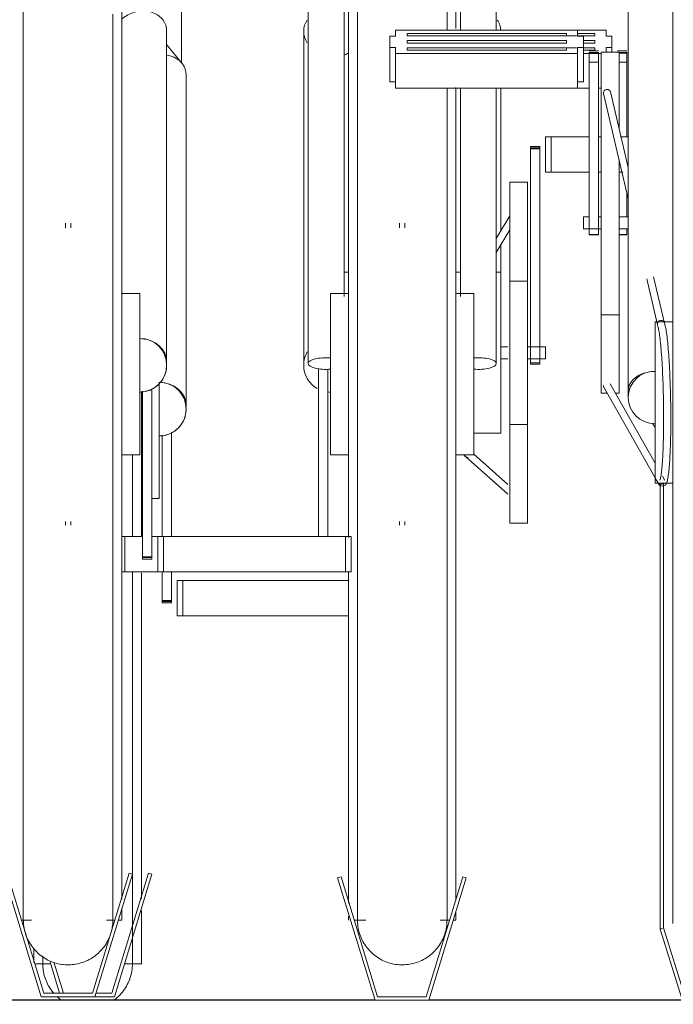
# Model space of a CAD drawing. Extents: x 50445 to 145605, y -10968 to 41989.
# Tile 196 of 256: x 95658 to 96022, y -1765 to -1215. Entities that reach past the tile are written whole.
import ezdxf

# ---------------------------------------------------------------- set-up
doc = ezdxf.new("R2010")
doc.units = 0
doc.header["$LTSCALE"] = 414.30304
doc.header["$MEASUREMENT"] = 0
doc.layers.add('A-EQPM', color=6, linetype='CONTINUOUS', lineweight=18)
doc.layers.add('S-BEAM', color=4, linetype='CONTINUOUS', lineweight=18)

# ---------------------------------------------------------------- blocks, each defined once
blk = doc.blocks.new('97_KA_gestapelde fietsenstalling 8 fietsen 1600x1900 - Type-V118-plotview doorsnede C C  -  1 op 100')
at = {"layer": 'A-EQPM'}
for p, q in [((14568.4, -1906.71), (14568.4, -1791.81)), ((14805.29, -1888.26), (14789.42, -1888.26)), ((14789.42, -1890.24), (14799.01, -1890.24)), ((14799.01, -1890.24), (14799.01, -1890.9)), ((14799.01, -1891.56), (14799.01, -1890.24)), ((14799.01, -1890.9), (14799.01, -1891.56)), ((14805.29, -1891.71), (14805.29, -1888.26)), ((14568.54, -1906.75), (14560.03, -1896.39)), ((14788.77, -1891.56), (14783.14, -1891.56)), ((14799.01, -1891.56), (14789.42, -1891.56)), ((14792.63, -1894.2), (14799.01, -1894.2)), ((14799.01, -1895.52), (14792.63, -1895.52)), ((14799.01, -1894.2), (14799.01, -1894.86)), ((14799.01, -1894.86), (14799.01, -1895.52)), ((14808.5, -1891.71), (14805.29, -1891.71)), ((14808.5, -1894.86), (14808.5, -1891.71)), ((14808.5, -1898.01), (14808.5, -1894.86)), ((14783.14, -1898.16), (14788.77, -1898.16)), ((14792.63, -1898.16), (14799.01, -1898.16)), ((14799.01, -1899.48), (14792.63, -1899.48)), ((14792.63, -1901.46), (14802.63, -1901.46)), ((14799.01, -1898.16), (14799.01, -1898.82)), ((14799.01, -1898.16), (14799.01, -1899.48)), ((14799.01, -1898.82), (14799.01, -1899.48)), ((14805.29, -1900.72), (14805.29, -1898.01)), ((14805.29, -1898.01), (14808.5, -1898.01)), ((14808.5, -1898.01), (14808.5, -1900.72)), ((14816.93, -1899.9), (14811.71, -1899.9)), ((14811.71, -1900.54), (14811.71, -1900.72)), ((14812.63, -1900.72), (14816.93, -1900.72)), ((14816.93, -1901.22), (14812.63, -1901.22)), ((14816.93, -1900.72), (14816.93, -1900.54)), ((14816.93, -1900.54), (14816.93, -1901.22)), ((14816.93, -1901.22), (14816.93, -1902.16)), ((14816.93, -1902.16), (14816.93, -1906.17)), ((14816.93, -1906.17), (14812.63, -1906.17)), ((14816.93, -1906.17), (14816.93, -1947.88)), ((14570.9, -2097.81), (14570.9, -1913.34)), ((14795.84, -1920.73), (14789.42, -1920.73)), ((14802.63, -1920.73), (14801.06, -1920.73)), ((14816.93, -1979.45), (14816.93, -1992.72)), ((14816.93, -1999.12), (14816.93, -2002.42)), ((14816.93, -2002.42), (14812.63, -2002.42)), ((14812.63, -2002.67), (14816.93, -2002.67)), ((14816.93, -2002.42), (14816.93, -2002.53)), ((14555.9, -2084.93), (14555.9, -2104.9)), ((14545.9, -2090.1), (14545.9, -2104.9)), ((14545.9, -2104.9), (14545.9, -2171.32)), ((14555.9, -2104.9), (14555.9, -2149.9)), ((14831.28, -2107.73), (14832.63, -2110.13)), ((14557.47, -2171.15), (14557.47, -2114.48)), ((14562.69, -2113.08), (14562.69, -2171.15)), ((14551.82, -2149.9), (14555.9, -2149.9)), ((14545.9, -2191.28), (14545.9, -2373.39)), ((14557.47, -2206.8), (14557.47, -2190.86)), ((14562.69, -2190.86), (14562.69, -2206.8)), ((14565.9, -2195.63), (14569.11, -2195.63)), ((14565.9, -2195.63), (14565.9, -2215.34)), ((14569.11, -2195.63), (14661.53, -2195.63)), ((14569.11, -2215.34), (14569.11, -2195.63)), ((14557.47, -2208.11), (14557.47, -2206.8)), ((14562.69, -2206.8), (14557.47, -2206.8)), ((14557.47, -2207.34), (14562.69, -2207.34)), ((14557.47, -2207.81), (14557.47, -2208.11)), ((14557.47, -2208.11), (14562.69, -2208.11)), ((14562.69, -2206.8), (14562.69, -2208.11)), ((14562.69, -2208.11), (14562.69, -2207.81)), ((14569.11, -2215.34), (14565.9, -2215.34)), ((14661.53, -2215.34), (14569.11, -2215.34)), ((14549.88, -2359.06), (14529.42, -2426)), ((14530.9, -2428), (14551.8, -2359.64)), ((14551.8, -2359.64), (14549.88, -2359.06)), ((14545.9, -2379.96), (14545.9, -2409.71)), ((14485.9, -2408.98), (14485.9, -2400.96)), ((14486.53, -2409.71), (14495.31, -2409.71)), ((14494.96, -2408.57), (14500.29, -2426)), ((14502.38, -2426), (14497.1, -2408.73)), ((14536.49, -2409.71), (14545.9, -2409.71)), ((14520.03, -2428), (14530.9, -2428)), ((14529.42, -2426), (14520.64, -2426))]:
    blk.add_line(p, q, dxfattribs=at)
at = {"layer": 'A-EQPM', "flags": 128}
for points in [[(14540.9, -2171.15), (14540.9, -2168.68), (14540.9, -2156.71), (14540.9, -2144.66), (14540.9, -2132.54), (14540.9, -2125.42)], [(14540.9, -2409.71), (14540.9, -2409.47), (14540.9, -2408.73), (14540.9, -2407.52), (14540.9, -2405.82), (14540.9, -2403.63), (14540.9, -2400.97), (14540.9, -2397.84), (14540.9, -2394.24), (14540.9, -2390.17), (14540.9, -2385.65), (14540.9, -2380.68), (14540.9, -2375.26), (14540.9, -2369.42), (14540.9, -2363.15), (14540.9, -2356.47), (14540.9, -2349.39), (14540.9, -2341.91), (14540.9, -2334.06), (14540.9, -2325.84), (14540.9, -2317.26), (14540.9, -2308.35), (14540.9, -2299.11), (14540.9, -2289.56), (14540.9, -2279.72), (14540.9, -2269.59), (14540.9, -2259.2), (14540.9, -2248.57), (14540.9, -2237.7), (14540.9, -2226.62), (14540.9, -2215.35), (14540.9, -2203.9), (14540.9, -2192.29), (14540.9, -2190.86)], [(14490.9, -2405.42), (14490.9, -2407.11), (14490.9, -2408.45), (14490.9, -2409.32), (14490.9, -2409.69), (14490.9, -2409.71)], [(14490.9, -2409.71), (14490.9, -2409.47), (14490.9, -2408.73), (14490.9, -2407.52), (14490.9, -2405.82)], [(14540.9, -2402.96), (14540.9, -2405.27), (14540.9, -2407.11), (14540.9, -2408.45), (14540.9, -2409.32), (14540.9, -2409.69), (14540.9, -2409.71)], [(14490.9, -2409.32), (14490.9, -2409.69), (14490.9, -2409.71)], [(14496.8, -2425.85), (14496.17, -2425.07), (14495.57, -2424.27), (14495.01, -2423.44), (14494.48, -2422.6), (14493.98, -2421.73), (14493.51, -2420.84), (14493.09, -2419.94), (14492.7, -2419.02), (14492.34, -2418.08), (14492.03, -2417.14), (14491.75, -2416.17), (14491.51, -2415.2), (14491.31, -2414.22), (14491.15, -2413.24), (14491.03, -2412.24), (14490.95, -2411.25), (14490.9, -2410.25), (14490.9, -2409.71)], [(14496.8, -2425.85), (14496.17, -2425.07), (14495.57, -2424.27), (14495.01, -2423.44), (14494.48, -2422.6), (14493.98, -2421.73), (14493.51, -2420.84), (14493.09, -2419.94), (14492.7, -2419.02), (14492.34, -2418.08), (14492.03, -2417.14), (14491.75, -2416.17), (14491.51, -2415.2), (14491.31, -2414.22), (14491.15, -2413.24), (14491.03, -2412.24), (14490.95, -2411.25)], [(14540.9, -2409.71), (14540.88, -2410.71), (14540.82, -2411.71), (14540.72, -2412.7), (14540.58, -2413.69), (14540.4, -2414.68), (14540.18, -2415.65), (14539.92, -2416.62), (14539.63, -2417.57), (14539.3, -2418.52), (14538.92, -2419.44), (14538.52, -2420.36), (14538.07, -2421.25), (14537.59, -2422.13), (14537.08, -2422.99), (14536.53, -2423.83), (14535.95, -2424.64), (14535.34, -2425.43), (14534.69, -2426.19), (14534.02, -2426.93), (14533.32, -2427.64), (14532.58, -2428.33), (14531.83, -2428.98), (14531.04, -2429.6), (14530.24, -2430.19)], [(14540.9, -2409.71), (14540.88, -2410.71), (14540.82, -2411.71), (14540.72, -2412.7), (14540.58, -2413.69), (14540.4, -2414.68), (14540.18, -2415.65), (14539.92, -2416.62), (14539.63, -2417.57), (14539.3, -2418.52), (14538.92, -2419.44), (14538.52, -2420.36), (14538.07, -2421.25), (14537.59, -2422.13), (14537.08, -2422.99), (14536.53, -2423.83), (14535.95, -2424.64), (14535.34, -2425.43), (14534.69, -2426.19), (14534.02, -2426.93), (14533.32, -2427.64), (14532.58, -2428.33), (14531.83, -2428.98), (14531.04, -2429.6), (14530.24, -2430.19)], [(14540.9, -2409.32), (14540.9, -2409.69), (14540.9, -2409.71)], [(14501.19, -2429.92), (14500.39, -2429.32), (14499.62, -2428.68), (14498.87, -2428.02)], [(14501.19, -2429.92), (14500.39, -2429.32), (14499.62, -2428.68), (14498.87, -2428.02)]]:
    blk.add_lwpolyline(points, dxfattribs=at)
at = {"layer": 'A-EQPM'}
for start, end in [(0, 89.5045), (270, 0)]:
    blk.add_arc((14555.9, -2099.9), 15, start, end, dxfattribs=at)
for start_param, end_param in [(1.078065, 1.488304), (0, 1.047198), (6.162412, 6.283185)]:
    blk.add_ellipse((14555.9, -2097.81), major_axis=(15, 0), ratio=0.848048, start_param=start_param, end_param=end_param, dxfattribs=at)
blk.add_open_spline([(14570.9, -1913.34), (14570.9, -1911.12), (14569.5, -1906.83), (14564.77, -1903.35), (14561.21, -1902.47), (14560.04, -1902.31)], degree=3, knots=[0, 0, 0, 0, 0.1666667, 0.3333333, 0.4108914, 0.4108914, 0.4108914, 0.4108914], dxfattribs=at)
for points in [[(14562.79, -2086.58), (14562.41, -2086.38), (14562.03, -2086.2), (14561.63, -2086.04)], [(14555.9, -2114.9), (14557.21, -2114.9), (14559.83, -2114.56), (14563.48, -2113.04), (14566.63, -2110.63), (14569.04, -2107.49), (14570.55, -2103.83), (14570.9, -2101.21), (14570.9, -2099.9)]]:
    blk.add_open_spline(points, degree=3, dxfattribs=at)
blk = doc.blocks.new('97_KA_gestapelde fietsenstalling 16 fietsen 1600x2900 - Type-V122-plotview doorsnede C C  -  1 op 100')
at = {"layer": 'A-EQPM'}
for p, q in [((14639.03, -1767.33), (14639.03, -2074.49)), ((14659.03, -2036.96), (14659.03, -1767.33)), ((14724.03, -1767.33), (14724.03, -1888.26)), ((14744.03, -1888.26), (14744.03, -1767.33)), ((14535.03, -1775.62), (14535.03, -2080.42)), ((14661.53, -2080.42), (14661.53, -1775.62)), ((14721.53, -1775.62), (14721.53, -1887.32)), ((14842.63, -2159.6), (14842.63, -1791.44)), ((14817.63, -1847.82), (14817.63, -2089.65)), ((14560.03, -2073.34), (14560.03, -1888.86)), ((14636.53, -1888.86), (14636.53, -2073.34)), ((14789.42, -1888.26), (14687.82, -1888.26)), ((14687.82, -1888.26), (14687.82, -1891.71)), ((14694.24, -1890.24), (14783.14, -1890.24)), ((14694.24, -1890.9), (14694.24, -1890.24)), ((14694.24, -1890.24), (14694.24, -1891.56)), ((14694.24, -1891.56), (14694.24, -1890.9)), ((14783.14, -1890.24), (14783.14, -1890.9)), ((14783.14, -1891.56), (14783.14, -1890.24)), ((14783.14, -1890.9), (14783.14, -1891.56)), ((14789.42, -1891.71), (14789.42, -1888.26)), ((14687.82, -1891.71), (14684.6, -1891.71)), ((14684.6, -1891.71), (14684.6, -1894.86)), ((14684.6, -1894.86), (14684.6, -1898.01)), ((14783.14, -1891.56), (14694.24, -1891.56)), ((14694.24, -1894.86), (14694.24, -1894.2)), ((14694.24, -1894.2), (14783.14, -1894.2)), ((14694.24, -1895.52), (14694.24, -1894.86)), ((14783.14, -1895.52), (14694.24, -1895.52)), ((14783.14, -1894.2), (14783.14, -1894.86)), ((14783.14, -1894.86), (14783.14, -1895.52)), ((14792.63, -1891.71), (14789.42, -1891.71)), ((14792.63, -1894.86), (14792.63, -1891.71)), ((14792.63, -1898.01), (14792.63, -1894.86)), ((14684.6, -1898.01), (14687.82, -1898.01)), ((14684.6, -1917.28), (14684.6, -1898.01)), ((14687.82, -1898.01), (14687.82, -1901.46)), ((14687.82, -1901.46), (14789.42, -1901.46)), ((14687.82, -1920.73), (14687.82, -1901.46)), ((14694.24, -1898.82), (14694.24, -1898.16)), ((14694.24, -1898.16), (14783.14, -1898.16)), ((14694.24, -1898.16), (14694.24, -1898.86)), ((14694.24, -1899.48), (14694.24, -1898.82)), ((14783.14, -1899.48), (14694.24, -1899.48)), ((14783.14, -1898.16), (14783.14, -1898.82)), ((14783.14, -1898.16), (14783.14, -1899.48)), ((14783.14, -1898.82), (14783.14, -1899.48)), ((14789.42, -1901.46), (14789.42, -1898.01)), ((14789.42, -1898.01), (14792.63, -1898.01)), ((14789.42, -1920.73), (14789.42, -1901.46)), ((14792.63, -1898.01), (14792.63, -1917.28)), ((14801.06, -1899.9), (14795.84, -1899.9)), ((14795.84, -1901.22), (14795.84, -1900.54)), ((14795.84, -1900.54), (14795.84, -1900.72)), ((14795.84, -1900.72), (14801.06, -1900.72)), ((14795.84, -1902.16), (14795.84, -1901.22)), ((14801.06, -1901.22), (14795.84, -1901.22)), ((14795.84, -1906.17), (14795.84, -1902.16)), ((14801.06, -1900.72), (14801.06, -1900.54)), ((14801.06, -1900.54), (14801.06, -1901.22)), ((14801.06, -1901.22), (14801.06, -1902.16)), ((14801.06, -1902.16), (14801.06, -1906.17)), ((14812.63, -1900.58), (14802.63, -1900.58)), ((14802.63, -2015.64), (14802.63, -1900.72)), ((14812.63, -1900.72), (14812.63, -1943.53)), ((14795.84, -2002.42), (14795.84, -1906.17)), ((14801.06, -1906.17), (14795.84, -1906.17)), ((14801.06, -1906.17), (14801.06, -2002.42)), ((14687.82, -1917.28), (14684.6, -1917.28)), ((14792.63, -1917.28), (14789.42, -1917.28)), ((14789.42, -1920.73), (14687.82, -1920.73)), ((14721.53, -1920.3), (14721.53, -2080.42)), ((14724.03, -1920.73), (14724.03, -2036.96)), ((14744.03, -2074.49), (14744.03, -1920.73)), ((14746.53, -2000.68), (14746.53, -1920.73)), ((14803.92, -1923.75), (14817.63, -1982.61)), ((14817.63, -1964.98), (14807.82, -1922.84)), ((14771.53, -1947.88), (14774.74, -1947.88)), ((14771.53, -1967.59), (14771.53, -1947.88)), ((14774.74, -1947.88), (14795.84, -1947.88)), ((14774.74, -1967.59), (14774.74, -1947.88)), ((14801.06, -1947.88), (14802.63, -1947.88)), ((14813.32, -1947.88), (14817.63, -1947.88)), ((14768.32, -1953.22), (14763.1, -1953.22)), ((14763.1, -1954.52), (14763.1, -1953.22)), ((14763.1, -1953.22), (14763.1, -1953.52)), ((14763.1, -1953.99), (14768.32, -1953.99)), ((14763.1, -2064.28), (14763.1, -1954.52)), ((14768.32, -1954.52), (14763.1, -1954.52)), ((14768.32, -1953.52), (14768.32, -1953.22)), ((14768.32, -1953.22), (14768.32, -1954.52)), ((14768.32, -1954.52), (14768.32, -2064.28)), ((14812.63, -1960.54), (14812.63, -2015.64)), ((14774.74, -1967.59), (14771.53, -1967.59)), ((14795.84, -1967.59), (14774.74, -1967.59)), ((14802.63, -1967.59), (14801.06, -1967.59)), ((14814.68, -1967.59), (14812.63, -1967.59)), ((14761.53, -1973.18), (14751.53, -1973.18)), ((14751.53, -2068.43), (14751.53, -1973.18)), ((14761.53, -1973.18), (14761.53, -2068.43)), ((14751.53, -1992.05), (14744.03, -2004.71)), ((14795.84, -1992.65), (14792.63, -1992.65)), ((14792.63, -1996.7), (14792.63, -1992.65)), ((14802.63, -1992.65), (14801.06, -1992.65)), ((14817.63, -1992.65), (14812.63, -1992.65)), ((14503.53, -1996.05), (14503.53, -1998.81)), ((14506.53, -1998.69), (14506.53, -1996.05)), ((14690.03, -1996.05), (14690.03, -1998.69)), ((14693.03, -1998.78), (14693.03, -1996.05)), ((14744.03, -2012.56), (14751.53, -1999.9)), ((14792.63, -1999.35), (14792.63, -1996.7)), ((14792.63, -1999.36), (14802.63, -1999.36)), ((14812.63, -1999.36), (14817.63, -1999.36)), ((14795.84, -2002.53), (14795.84, -2002.42)), ((14801.06, -2002.42), (14795.84, -2002.42)), ((14795.84, -2002.67), (14801.06, -2002.67)), ((14801.06, -2002.42), (14801.06, -2002.53)), ((14746.53, -2023.41), (14746.53, -2007.97)), ((14802.63, -2091.08), (14802.63, -2015.64)), ((14812.63, -2015.64), (14812.63, -2091.08)), ((14661.53, -2023.43), (14659.03, -2023.43)), ((14724.09, -2023.43), (14721.53, -2023.43)), ((14746.53, -2023.43), (14744.03, -2023.43)), ((14746.53, -2023.43), (14746.53, -2068.43)), ((14761.53, -2028.43), (14751.53, -2028.43)), ((14828, -2027.12), (14833.98, -2052.8)), ((14837.87, -2051.87), (14831.87, -2026.1)), ((14545.03, -2035.42), (14535.03, -2035.42)), ((14545.03, -2035.42), (14545.03, -2080.42)), ((14661.53, -2035.42), (14651.53, -2035.42)), ((14651.53, -2080.42), (14651.53, -2035.42)), ((14731.53, -2035.42), (14721.53, -2035.42)), ((14731.53, -2035.42), (14731.53, -2080.42)), ((14802.63, -2047.32), (14812.63, -2047.32)), ((14842.63, -2051.22), (14832.63, -2051.22)), ((14832.63, -2105.58), (14832.63, -2051.29)), ((14750.55, -2065.07), (14746.53, -2065.07)), ((14771.53, -2065.07), (14761.53, -2065.07)), ((14763.1, -2074.8), (14763.1, -2064.28)), ((14768.32, -2064.28), (14768.32, -2074.8)), ((14771.53, -2065.07), (14771.53, -2068.43)), ((14817.63, -2066.8), (14817.63, -2093.41)), ((14746.53, -2068.43), (14746.53, -2113.43)), ((14746.53, -2071.78), (14750.55, -2071.78)), ((14751.53, -2163.68), (14751.53, -2068.43)), ((14761.53, -2068.43), (14761.53, -2163.68)), ((14761.53, -2071.78), (14771.53, -2071.78)), ((14771.53, -2068.43), (14771.53, -2071.78)), ((14644.74, -2171.15), (14644.74, -2077.21)), ((14649.96, -2077.64), (14649.96, -2171.15)), ((14763.1, -2074.02), (14763.1, -2074.8)), ((14763.1, -2074.02), (14768.32, -2074.02)), ((14763.1, -2074.8), (14768.32, -2074.8)), ((14768.32, -2074.8), (14768.32, -2074.02)), ((14535.03, -2080.42), (14535.03, -2373.47)), ((14545.03, -2080.42), (14545.03, -2125.42)), ((14651.53, -2125.42), (14651.53, -2080.42)), ((14661.53, -2171.58), (14661.53, -2080.42)), ((14721.53, -2080.42), (14721.53, -2374.12)), ((14731.53, -2080.42), (14731.53, -2125.42)), ((14551.82, -2088.6), (14551.82, -2182.33)), ((14804.13, -2087.76), (14832.63, -2138.22)), ((14832.63, -2130.08), (14807.61, -2085.8)), ((14546.6, -2182.33), (14546.6, -2090)), ((14802.63, -2091.08), (14805.77, -2091.08)), ((14810.27, -2091.08), (14812.63, -2091.08)), ((14832.63, -2141.22), (14832.63, -2105.58)), ((14751.53, -2108.43), (14761.53, -2108.43)), ((14731.53, -2113.43), (14746.53, -2113.43)), ((14535.03, -2125.42), (14545.03, -2125.42)), ((14651.53, -2125.42), (14661.53, -2125.42)), ((14721.53, -2125.42), (14731.53, -2125.42)), ((14726.92, -2126.4), (14750.55, -2147.47)), ((14750.55, -2142.11), (14731.53, -2125.16)), ((14832.8, -2138.5), (14834.18, -2140.95)), ((14837.67, -2139), (14836.8, -2137.46)), ((14832.63, -2141.22), (14842.63, -2141.22)), ((14835.43, -2141.09), (14835.43, -2390.22)), ((14837.35, -2141.5), (14837.35, -2389.64)), ((14842.63, -2387.16), (14842.63, -2159.6)), ((14503.53, -2162.66), (14503.53, -2164.8)), ((14506.53, -2164.8), (14506.53, -2162.66)), ((14690.03, -2162.66), (14690.03, -2164.8)), ((14693.03, -2164.8), (14693.03, -2162.66)), ((14751.53, -2163.68), (14761.53, -2163.68)), ((14535.03, -2171.15), (14536.72, -2171.15)), ((14536.72, -2171.15), (14546.6, -2171.15)), ((14536.72, -2190.86), (14536.72, -2171.15)), ((14551.82, -2171.15), (14555.03, -2171.15)), ((14555.03, -2171.15), (14558.24, -2171.15)), ((14555.03, -2171.15), (14555.03, -2190.86)), ((14558.24, -2171.15), (14659.84, -2171.15)), ((14558.24, -2190.86), (14558.24, -2171.15)), ((14659.84, -2171.15), (14663.06, -2171.15)), ((14659.84, -2190.86), (14659.84, -2171.15)), ((14663.06, -2190.86), (14663.06, -2171.15)), ((14546.6, -2183.63), (14546.6, -2182.33)), ((14551.82, -2182.33), (14546.6, -2182.33)), ((14551.82, -2182.33), (14551.82, -2183.63)), ((14546.6, -2182.86), (14551.82, -2182.86)), ((14546.6, -2183.33), (14546.6, -2183.63)), ((14546.6, -2183.63), (14551.82, -2183.63)), ((14551.82, -2183.63), (14551.82, -2183.33)), ((14536.72, -2190.86), (14535.03, -2190.86)), ((14555.03, -2190.86), (14536.72, -2190.86)), ((14558.24, -2190.86), (14555.03, -2190.86)), ((14659.84, -2190.86), (14558.24, -2190.86)), ((14663.06, -2190.86), (14659.84, -2190.86)), ((14661.53, -2375.85), (14661.53, -2191.04)), ((14469.13, -2359.64), (14490.03, -2428)), ((14491.51, -2426), (14471.05, -2359.06)), ((14539.02, -2359.06), (14518.55, -2426)), ((14520.03, -2428), (14540.93, -2359.64)), ((14540.93, -2359.64), (14539.02, -2359.06)), ((14657.35, -2361.06), (14655.43, -2361.64)), ((14655.43, -2361.64), (14676.33, -2430)), ((14677.81, -2428), (14657.35, -2361.06)), ((14725.32, -2361.06), (14704.85, -2428)), ((14706.33, -2430), (14727.23, -2361.64)), ((14727.23, -2361.64), (14725.32, -2361.06)), ((14535.03, -2379.37), (14535.03, -2385.23)), ((14479.05, -2385.23), (14484.56, -2385.23)), ((14526.37, -2385.23), (14531.02, -2385.23)), ((14533.11, -2385.23), (14535.03, -2385.23)), ((14661.53, -2385.23), (14661.53, -2382.96)), ((14664.74, -2385.23), (14671.16, -2385.23)), ((14712.79, -2385.23), (14717.93, -2385.23)), ((14720.02, -2385.23), (14721.53, -2385.23)), ((14721.53, -2381.05), (14721.53, -2385.23)), ((14837.35, -2389.64), (14835.43, -2390.22)), ((14835.43, -2390.22), (14856.33, -2457.08)), ((14857.81, -2455.12), (14837.35, -2389.64)), ((14490.03, -2428), (14520.03, -2428)), ((14518.55, -2426), (14491.51, -2426)), ((14704.85, -2428), (14677.81, -2428)), ((14676.33, -2430), (14706.33, -2430))]:
    blk.add_line(p, q, dxfattribs=at)
at = {"layer": 'A-EQPM', "flags": 128}
for points in [[(14480.03, -1876.98), (14480.03, -1886.22), (14480.03, -1895.77), (14480.03, -1905.61), (14480.03, -1915.74), (14480.03, -1926.12), (14480.03, -1936.76), (14480.03, -1947.62), (14480.03, -1958.7), (14480.03, -1969.97), (14480.03, -1981.42), (14480.03, -1993.03), (14480.03, -2004.78), (14480.03, -2016.65), (14480.03, -2028.62), (14480.03, -2040.67), (14480.03, -2052.79), (14480.03, -2064.95), (14480.03, -2077.13), (14480.03, -2080.42)], [(14530.03, -2080.42), (14530.03, -2068.23), (14530.03, -2056.07), (14530.03, -2043.93), (14530.03, -2031.86), (14530.03, -2019.87), (14530.03, -2007.97), (14530.03, -1996.19), (14530.03, -1984.54), (14530.03, -1973.05), (14530.03, -1961.73), (14530.03, -1950.59), (14530.03, -1939.67), (14530.03, -1928.97), (14530.03, -1918.51), (14530.03, -1908.32), (14530.03, -1898.39), (14530.03, -1888.76), (14530.03, -1879.44)], [(14666.53, -1876.98), (14666.53, -1886.22), (14666.53, -1895.77), (14666.53, -1905.61), (14666.53, -1915.74), (14666.53, -1926.12), (14666.53, -1936.76), (14666.53, -1947.62), (14666.53, -1958.7), (14666.53, -1969.97), (14666.53, -1981.42), (14666.53, -1993.03), (14666.53, -2004.78), (14666.53, -2016.65), (14666.53, -2028.62), (14666.53, -2040.67), (14666.53, -2052.79), (14666.53, -2064.95), (14666.53, -2077.13), (14666.53, -2080.42)], [(14716.53, -1888.26), (14716.53, -1879.44), (14716.53, -1870.44), (14716.53, -1861.77), (14716.53, -1853.45), (14716.53, -1845.5), (14716.53, -1837.92), (14716.53, -1830.73), (14716.53, -1823.94), (14716.53, -1817.56), (14716.53, -1811.6), (14716.53, -1806.07), (14716.53, -1800.98), (14716.53, -1796.33), (14716.53, -1792.14), (14716.53, -1788.41), (14716.53, -1785.15), (14716.53, -1782.36), (14716.53, -1780.05), (14716.53, -1778.22), (14716.53, -1776.87), (14716.53, -1776.01), (14716.53, -1775.63), (14716.53, -1775.62)], [(14716.53, -2080.42), (14716.53, -2068.23), (14716.53, -2056.07), (14716.53, -2043.93), (14716.53, -2031.86), (14716.53, -2019.87), (14716.53, -2007.97), (14716.53, -1996.19), (14716.53, -1984.54), (14716.53, -1973.05), (14716.53, -1961.73), (14716.53, -1950.59), (14716.53, -1939.67), (14716.53, -1928.97), (14716.53, -1920.73)], [(14835.36, -2139.58), (14835.39, -2139.51), (14835.47, -2139.31), (14835.56, -2139), (14835.67, -2138.59), (14835.78, -2138.11), (14835.89, -2137.54), (14836, -2136.89), (14836.1, -2136.18), (14836.21, -2135.39), (14836.31, -2134.54), (14836.41, -2133.62), (14836.51, -2132.64), (14836.6, -2131.6), (14836.69, -2130.5), (14836.77, -2129.35), (14836.85, -2128.14), (14836.93, -2126.87), (14837, -2125.56), (14837.06, -2124.2), (14837.12, -2122.79), (14837.18, -2121.34), (14837.23, -2119.85), (14837.27, -2118.32), (14837.31, -2116.76), (14837.35, -2115.16), (14837.38, -2113.53), (14837.4, -2111.87), (14837.42, -2110.19), (14837.43, -2108.48), (14837.44, -2106.76), (14837.44, -2105.02), (14837.44, -2103.26), (14837.43, -2101.49), (14837.41, -2099.71), (14837.39, -2097.93), (14837.36, -2096.15), (14837.33, -2094.36), (14837.3, -2092.58), (14837.25, -2090.8), (14837.2, -2089.04), (14837.15, -2087.28), (14837.09, -2085.54), (14837.03, -2083.81), (14836.96, -2082.11), (14836.89, -2080.43), (14836.81, -2078.77), (14836.73, -2077.14), (14836.64, -2075.55), (14836.55, -2073.98), (14836.45, -2072.46), (14836.36, -2070.97), (14836.25, -2069.52), (14836.15, -2068.11), (14836.04, -2066.76), (14835.92, -2065.44), (14835.81, -2064.18), (14835.69, -2062.98), (14835.56, -2061.82), (14835.44, -2060.73), (14835.31, -2059.69), (14835.19, -2058.71), (14835.06, -2057.8), (14834.93, -2056.95), (14834.8, -2056.16), (14834.66, -2055.45), (14834.53, -2054.81), (14834.41, -2054.25), (14834.28, -2053.76), (14834.16, -2053.36), (14834.06, -2053.05), (14834.05, -2053.04)], [(14836.69, -2142.95), (14837.75, -2142.67), (14838.4, -2142.16), (14838.77, -2141.67), (14839.02, -2141.2), (14839.21, -2140.73), (14839.37, -2140.22), (14839.52, -2139.68), (14839.66, -2139.08), (14839.79, -2138.43), (14839.91, -2137.72), (14840.03, -2136.95), (14840.15, -2136.12), (14840.26, -2135.24), (14840.36, -2134.29), (14840.46, -2133.29), (14840.56, -2132.23), (14840.65, -2131.11), (14840.74, -2129.94), (14840.82, -2128.72), (14840.9, -2127.44), (14840.97, -2126.12), (14841.04, -2124.75), (14841.1, -2123.33), (14841.16, -2121.88), (14841.21, -2120.38), (14841.26, -2118.84), (14841.3, -2117.27), (14841.34, -2115.66), (14841.37, -2114.03), (14841.4, -2112.36), (14841.42, -2110.67), (14841.43, -2108.96), (14841.44, -2107.23), (14841.44, -2105.48), (14841.44, -2103.71), (14841.43, -2101.93), (14841.42, -2100.14), (14841.4, -2098.35), (14841.37, -2096.55), (14841.34, -2094.76), (14841.3, -2092.96), (14841.26, -2091.17), (14841.22, -2089.39), (14841.16, -2087.62), (14841.11, -2085.86), (14841.04, -2084.11), (14840.98, -2082.39), (14840.9, -2080.69), (14840.83, -2079.01), (14840.74, -2077.36), (14840.66, -2075.74), (14840.57, -2074.15), (14840.47, -2072.6), (14840.37, -2071.08), (14840.27, -2069.61), (14840.16, -2068.17), (14840.05, -2066.78), (14839.94, -2065.43), (14839.82, -2064.14), (14839.7, -2062.89), (14839.57, -2061.69), (14839.45, -2060.55), (14839.32, -2059.46), (14839.19, -2058.43), (14839.05, -2057.46), (14838.91, -2056.54), (14838.77, -2055.69), (14838.63, -2054.89), (14838.48, -2054.16), (14838.34, -2053.48), (14838.18, -2052.86), (14838.02, -2052.29), (14837.85, -2051.77), (14837.8, -2051.64)], [(14480.03, -2080.42), (14480.03, -2092.61), (14480.03, -2104.78), (14480.03, -2116.91), (14480.03, -2128.99), (14480.03, -2140.98), (14480.03, -2152.88), (14480.03, -2164.66), (14480.03, -2176.31), (14480.03, -2187.8), (14480.03, -2199.12), (14480.03, -2210.25), (14480.03, -2221.18), (14480.03, -2231.88), (14480.03, -2242.33), (14480.03, -2252.53), (14480.03, -2262.45), (14480.03, -2272.08), (14480.03, -2281.41), (14480.03, -2290.41), (14480.03, -2299.08), (14480.03, -2307.4), (14480.03, -2315.35), (14480.03, -2322.93), (14480.03, -2330.12), (14480.03, -2336.91), (14480.03, -2343.29), (14480.03, -2349.25), (14480.03, -2354.78), (14480.03, -2359.87), (14480.03, -2364.52), (14480.03, -2368.71), (14480.03, -2372.43), (14480.03, -2375.7), (14480.03, -2378.48), (14480.03, -2380.8), (14480.03, -2382.63), (14480.03, -2383.98), (14480.03, -2384.84), (14480.03, -2385.21), (14480.03, -2385.23)], [(14530.03, -2385.23), (14530.03, -2384.99), (14530.03, -2384.26), (14530.03, -2383.04), (14530.03, -2381.34), (14530.03, -2379.16), (14530.03, -2376.49), (14530.03, -2373.36), (14530.03, -2369.76), (14530.03, -2365.69), (14530.03, -2361.17), (14530.03, -2356.2), (14530.03, -2350.79), (14530.03, -2344.94), (14530.03, -2338.67), (14530.03, -2331.99), (14530.03, -2324.91), (14530.03, -2317.43), (14530.03, -2309.58), (14530.03, -2301.36), (14530.03, -2292.79), (14530.03, -2283.87), (14530.03, -2274.63), (14530.03, -2265.08), (14530.03, -2255.24), (14530.03, -2245.11), (14530.03, -2234.72), (14530.03, -2224.09), (14530.03, -2213.22), (14530.03, -2202.15), (14530.03, -2190.87), (14530.03, -2179.42), (14530.03, -2167.82), (14530.03, -2156.07), (14530.03, -2144.2), (14530.03, -2132.23), (14530.03, -2120.18), (14530.03, -2108.06), (14530.03, -2095.9), (14530.03, -2083.71), (14530.03, -2080.42)], [(14666.53, -2080.42), (14666.53, -2092.61), (14666.53, -2104.78), (14666.53, -2116.91), (14666.53, -2128.99), (14666.53, -2140.98), (14666.53, -2152.88), (14666.53, -2164.66), (14666.53, -2176.31), (14666.53, -2187.8), (14666.53, -2199.12), (14666.53, -2210.25), (14666.53, -2221.18), (14666.53, -2231.88), (14666.53, -2242.33), (14666.53, -2252.53), (14666.53, -2262.45), (14666.53, -2272.08), (14666.53, -2281.41), (14666.53, -2290.41), (14666.53, -2299.08), (14666.53, -2307.4), (14666.53, -2315.35), (14666.53, -2322.93), (14666.53, -2330.12), (14666.53, -2336.91), (14666.53, -2343.29), (14666.53, -2349.25), (14666.53, -2354.78), (14666.53, -2359.87), (14666.53, -2364.52), (14666.53, -2368.71), (14666.53, -2372.43), (14666.53, -2375.7), (14666.53, -2378.48), (14666.53, -2380.8), (14666.53, -2382.63), (14666.53, -2383.98), (14666.53, -2384.84), (14666.53, -2385.21), (14666.53, -2385.23)], [(14716.53, -2385.23), (14716.53, -2384.99), (14716.53, -2384.26), (14716.53, -2383.04), (14716.53, -2381.34), (14716.53, -2379.16), (14716.53, -2376.49), (14716.53, -2373.36), (14716.53, -2369.76), (14716.53, -2365.69), (14716.53, -2361.17), (14716.53, -2356.2), (14716.53, -2350.79), (14716.53, -2344.94), (14716.53, -2338.67), (14716.53, -2331.99), (14716.53, -2324.91), (14716.53, -2317.43), (14716.53, -2309.58), (14716.53, -2301.36), (14716.53, -2292.79), (14716.53, -2283.87), (14716.53, -2274.63), (14716.53, -2265.08), (14716.53, -2255.24), (14716.53, -2245.11), (14716.53, -2234.72), (14716.53, -2224.09), (14716.53, -2213.22), (14716.53, -2202.15), (14716.53, -2190.87), (14716.53, -2179.42), (14716.53, -2167.82), (14716.53, -2156.07), (14716.53, -2144.2), (14716.53, -2132.23), (14716.53, -2120.18), (14716.53, -2108.06), (14716.53, -2095.9), (14716.53, -2083.71), (14716.53, -2080.42)], [(14728.24, -2126.9), (14727.19, -2126.65), (14726.53, -2126.16), (14726.14, -2125.67)], [(14836.69, -2142.95), (14835.63, -2142.71), (14834.96, -2142.22), (14834.57, -2141.74), (14834.31, -2141.28), (14834.1, -2140.81), (14834.06, -2140.69)], [(14837.92, -2139.54), (14837.88, -2139.47), (14837.8, -2139.27)], [(14480.03, -2385.23), (14480.03, -2384.99), (14480.03, -2384.26), (14480.03, -2383.04), (14480.03, -2381.34), (14480.03, -2379.16)], [(14530.03, -2378.48), (14530.03, -2380.8), (14530.03, -2382.63), (14530.03, -2383.98), (14530.03, -2384.84), (14530.03, -2385.21), (14530.03, -2385.23)], [(14666.53, -2385.23), (14666.53, -2384.99), (14666.53, -2384.26), (14666.53, -2383.04), (14666.53, -2381.34), (14666.53, -2379.16)], [(14716.53, -2378.48), (14716.53, -2380.8), (14716.53, -2382.63), (14716.53, -2383.98), (14716.53, -2384.84), (14716.53, -2385.21), (14716.53, -2385.23)], [(14480.03, -2384.84), (14480.03, -2385.21), (14480.03, -2385.23)], [(14481.83, -2394.54), (14481.48, -2393.61), (14481.16, -2392.66), (14480.88, -2391.7), (14480.64, -2390.73), (14480.44, -2389.75), (14480.28, -2388.76), (14480.16, -2387.77), (14480.08, -2386.77), (14480.04, -2385.77), (14480.03, -2385.23)], [(14530.03, -2385.23), (14530.01, -2386.23), (14529.95, -2387.23), (14529.85, -2388.22), (14529.71, -2389.21), (14529.53, -2390.2), (14529.31, -2391.17), (14529.06, -2392.14), (14528.76, -2393.1), (14528.43, -2394.04)], [(14530.03, -2385.23), (14530.01, -2386.23), (14529.95, -2387.23), (14529.85, -2388.22), (14529.71, -2389.21), (14529.53, -2390.2)], [(14530.03, -2384.84), (14530.03, -2385.21), (14530.03, -2385.23)], [(14666.53, -2384.84), (14666.53, -2385.21), (14666.53, -2385.23)], [(14716.53, -2385.23), (14716.51, -2386.23), (14716.45, -2387.23), (14716.35, -2388.22), (14716.21, -2389.21), (14716.03, -2390.2), (14715.81, -2391.17), (14715.56, -2392.14), (14715.26, -2393.1), (14714.93, -2394.04), (14714.56, -2394.97), (14714.15, -2395.88), (14713.71, -2396.78), (14713.23, -2397.65), (14712.71, -2398.51), (14712.16, -2399.35), (14711.58, -2400.16), (14710.97, -2400.95), (14710.33, -2401.72), (14709.65, -2402.45), (14708.95, -2403.16), (14708.22, -2403.85), (14707.46, -2404.5), (14706.68, -2405.12), (14705.87, -2405.71), (14705.04, -2406.27), (14704.19, -2406.79), (14703.31, -2407.28), (14702.42, -2407.73), (14701.51, -2408.15), (14700.59, -2408.53), (14699.65, -2408.88), (14698.7, -2409.18), (14697.74, -2409.45), (14696.76, -2409.68), (14695.78, -2409.87), (14694.79, -2410.02), (14693.8, -2410.13), (14692.8, -2410.2), (14691.8, -2410.23), (14690.8, -2410.22), (14689.8, -2410.17), (14688.81, -2410.08), (14687.81, -2409.95), (14686.83, -2409.78), (14685.85, -2409.58), (14684.88, -2409.33), (14683.92, -2409.05), (14682.98, -2408.72), (14682.04, -2408.36), (14681.13, -2407.96), (14680.23, -2407.53), (14679.34, -2407.06), (14678.48, -2406.55), (14677.64, -2406.02), (14676.82, -2405.44), (14676.02, -2404.84), (14675.25, -2404.2), (14674.5, -2403.54), (14673.79, -2402.84), (14673.1, -2402.12), (14672.44, -2401.37), (14671.81, -2400.59), (14671.21, -2399.79), (14670.64, -2398.96), (14670.11, -2398.12), (14669.61, -2397.25), (14669.15, -2396.37), (14668.72, -2395.46), (14668.33, -2394.54), (14667.98, -2393.61), (14667.66, -2392.66), (14667.38, -2391.7), (14667.14, -2390.73), (14666.94, -2389.75), (14666.78, -2388.76), (14666.66, -2387.77), (14666.58, -2386.77), (14666.54, -2385.77), (14666.53, -2385.23)], [(14716.53, -2385.23), (14716.51, -2386.23), (14716.45, -2387.23), (14716.35, -2388.22), (14716.21, -2389.21), (14716.03, -2390.2), (14715.81, -2391.17), (14715.56, -2392.14), (14715.26, -2393.1), (14714.93, -2394.04), (14714.56, -2394.97), (14714.15, -2395.88), (14713.71, -2396.78), (14713.23, -2397.65), (14712.71, -2398.51), (14712.16, -2399.35), (14711.58, -2400.16), (14710.97, -2400.95), (14710.33, -2401.72), (14709.65, -2402.45), (14708.95, -2403.16), (14708.22, -2403.85), (14707.46, -2404.5), (14706.68, -2405.12), (14705.87, -2405.71)], [(14716.53, -2384.84), (14716.53, -2385.21), (14716.53, -2385.23)], [(14480.44, -2389.75), (14480.28, -2388.76), (14480.16, -2387.77), (14480.08, -2386.77)], [(14680.23, -2407.53), (14679.34, -2407.06), (14678.48, -2406.55), (14677.64, -2406.02), (14676.82, -2405.44), (14676.02, -2404.84), (14675.25, -2404.2), (14674.5, -2403.54), (14673.79, -2402.84), (14673.1, -2402.12), (14672.44, -2401.37), (14671.81, -2400.59), (14671.21, -2399.79), (14670.64, -2398.96), (14670.11, -2398.12), (14669.61, -2397.25), (14669.15, -2396.37), (14668.72, -2395.46), (14668.33, -2394.54), (14667.98, -2393.61), (14667.66, -2392.66), (14667.38, -2391.7), (14667.14, -2390.73), (14666.94, -2389.75), (14666.78, -2388.76), (14666.66, -2387.77), (14666.58, -2386.77)], [(14528.06, -2394.97), (14527.65, -2395.88), (14527.21, -2396.78), (14526.73, -2397.65), (14526.21, -2398.51), (14525.66, -2399.35), (14525.08, -2400.16), (14524.47, -2400.95), (14523.83, -2401.72), (14523.15, -2402.45), (14522.45, -2403.16), (14521.72, -2403.85), (14520.96, -2404.5), (14520.18, -2405.12), (14519.37, -2405.71), (14518.54, -2406.27), (14517.69, -2406.79), (14516.81, -2407.28), (14515.92, -2407.73), (14515.01, -2408.15), (14514.09, -2408.53), (14513.15, -2408.88), (14512.2, -2409.18), (14511.24, -2409.45), (14510.26, -2409.68), (14509.28, -2409.87), (14508.29, -2410.02), (14507.3, -2410.13), (14506.3, -2410.2), (14505.3, -2410.23), (14504.3, -2410.22), (14503.3, -2410.17), (14502.31, -2410.08), (14501.31, -2409.95), (14500.33, -2409.78), (14499.35, -2409.58), (14498.38, -2409.33), (14497.42, -2409.05), (14496.48, -2408.72), (14495.54, -2408.36), (14494.63, -2407.96), (14493.73, -2407.53), (14492.84, -2407.06), (14491.98, -2406.55), (14491.14, -2406.02), (14490.32, -2405.44), (14489.52, -2404.84), (14488.75, -2404.2), (14488, -2403.54), (14487.29, -2402.84), (14486.6, -2402.12), (14485.94, -2401.37), (14485.31, -2400.59), (14484.71, -2399.79), (14484.14, -2398.96), (14483.61, -2398.12), (14483.11, -2397.25), (14482.65, -2396.37), (14482.22, -2395.46)], [(14491.14, -2406.02), (14490.32, -2405.44), (14489.52, -2404.84), (14488.75, -2404.2), (14488, -2403.54), (14487.29, -2402.84), (14486.6, -2402.12), (14485.94, -2401.37), (14485.31, -2400.59), (14484.71, -2399.79), (14484.14, -2398.96), (14483.61, -2398.12), (14483.11, -2397.25), (14482.65, -2396.37), (14482.22, -2395.46)], [(14528.06, -2394.97), (14527.65, -2395.88), (14527.21, -2396.78), (14526.73, -2397.65), (14526.21, -2398.51), (14525.66, -2399.35), (14525.08, -2400.16), (14524.47, -2400.95), (14523.83, -2401.72), (14523.15, -2402.45), (14522.45, -2403.16), (14521.72, -2403.85), (14520.96, -2404.5), (14520.18, -2405.12), (14519.37, -2405.71), (14518.54, -2406.27), (14517.69, -2406.79), (14516.81, -2407.28), (14515.92, -2407.73)], [(14497.42, -2409.05), (14496.48, -2408.72), (14495.54, -2408.36), (14494.63, -2407.96), (14493.73, -2407.53), (14492.84, -2407.06)], [(14697.74, -2409.45), (14696.76, -2409.68), (14695.78, -2409.87), (14694.79, -2410.02), (14693.8, -2410.13), (14692.8, -2410.2), (14691.8, -2410.23), (14690.8, -2410.22), (14689.8, -2410.17), (14688.81, -2410.08), (14687.81, -2409.95), (14686.83, -2409.78), (14685.85, -2409.58), (14684.88, -2409.33), (14683.92, -2409.05), (14682.98, -2408.72), (14682.04, -2408.36), (14681.13, -2407.96)], [(14703.31, -2407.28), (14702.42, -2407.73), (14701.51, -2408.15), (14700.59, -2408.53), (14699.65, -2408.88)], [(14515.01, -2408.15), (14514.09, -2408.53), (14513.15, -2408.88), (14512.2, -2409.18), (14511.24, -2409.45), (14510.26, -2409.68), (14509.28, -2409.87), (14508.29, -2410.02), (14507.3, -2410.13), (14506.3, -2410.2), (14505.3, -2410.23), (14504.3, -2410.22), (14503.3, -2410.17), (14502.31, -2410.08), (14501.31, -2409.95), (14500.33, -2409.78), (14499.35, -2409.58), (14498.38, -2409.33)]]:
    blk.add_lwpolyline(points, dxfattribs=at)
at = {"layer": 'A-EQPM'}
for start, end in [(0, 90), (270, 0)]:
    blk.add_arc((14545.03, -2075.42), 15, start, end, dxfattribs=at)
for centre, major_axis, ratio, start_param, end_param in [((14805.87, -1923.3), (1.95, 0.45), 0.939384, 1.345051, 3.177647), ((14805.87, -1923.3), (1.95, 0.45), 0.939384, 0.036054, 1.345051), ((14545.03, -2073.34), (15, 0), 0.848048, 0, 1.488304), ((14649.03, -2074.49), (10, 0), 0.325568, 1.317918, 3.141593), ((14734.03, -2074.49), (10, 0), 0.325568, 0, 1.823675), ((14545.03, -2073.34), (15, 0), 0.848048, 6.162412, 6.283185), ((14649.03, -2074.49), (10, 0), 0.325568, 3.141593, 4.965268), ((14734.03, -2074.49), (10, 0), 0.325568, 4.45951, 6.283185), ((14832.63, -2093.41), (-15, 0), 0.978148, 4.712389, 6.283185), ((14832.63, -2089.65), (15, 0), 0.71934, 1.963137, 3.141593), ((14832.63, -2089.65), (15, 0), 0.71934, 1.570796, 1.832596), ((14805.87, -2086.78), (1.74, 0.98), 0.98726, 2.638289, 3.161887), ((14832.63, -2089.65), (-15, 0), 0.71934, 0, 0.149504), ((14832.63, -2093.41), (15, 0), 0.978148, 3.141593, 4.712389), ((14728.24, -2124.9), (0, 2), 0.996917, 1.832596, 2.617994), ((14835.93, -2139.98), (1.87, 0.71), 0.975132, 3.311585, 4.358782), ((14835.93, -2139.98), (1.87, 0.71), 0.975132, 4.358782, 4.882381)]:
    blk.add_ellipse(centre, major_axis=major_axis, ratio=ratio, start_param=start_param, end_param=end_param, dxfattribs=at)
for points, knots in [([(14560.03, -1888.86), (14560.03, -1886.64), (14558.63, -1882.36), (14553.84, -1878.83), (14548.96, -1877.65), (14545.03, -1877.65), (14541.1, -1878.52), (14537.68, -1880.1), (14535.76, -1881.49), (14534.98, -1882.18)], [0, 0, 0, 0, 0.1666667, 0.3333333, 0.4166667, 0.5, 0.5833333, 0.6666667, 0.7337282, 0.7337282, 0.7337282, 0.7337282]), ([(14744.52, -1882.72), (14745.18, -1883.61), (14746.12, -1885.38), (14746.41, -1887.35), (14746.49, -1888.24)], [0.8333333, 0.8333333, 0.8333333, 0.8333333, 0.9166667, 0.9844429, 0.9844429, 0.9844429, 0.9844429])]:
    blk.add_open_spline(points, degree=3, knots=knots, dxfattribs=at)
for points in [[(14636.53, -1888.86), (14636.53, -1886.64), (14637.23, -1884.5), (14638.54, -1882.72)], [(14638.54, -1895.44), (14637.89, -1894.41), (14636.88, -1892.23), (14636.53, -1889.97), (14636.53, -1888.86)], [(14661.58, -1901.06), (14660.8, -1901.57), (14659.94, -1902.01), (14659.03, -1902.36)], [(14833.96, -2052.7), (14833.92, -2052.48), (14833.92, -2052.03), (14834.17, -2051.38), (14834.63, -2050.85), (14835.24, -2050.5), (14835.7, -2050.41), (14835.94, -2050.41)], [(14835.94, -2050.41), (14836.17, -2050.4), (14836.63, -2050.48), (14837.04, -2050.7), (14837.22, -2050.84)], [(14552.53, -2062.43), (14551.96, -2062.11), (14551.37, -2061.81), (14550.77, -2061.56)], [(14636.53, -2075.42), (14636.53, -2072.81), (14637.23, -2070.19), (14638.54, -2067.92)], [(14545.03, -2090.42), (14546.34, -2090.42), (14548.96, -2090.08), (14552.62, -2088.56), (14555.76, -2086.15), (14558.17, -2083.01), (14559.69, -2079.35), (14560.03, -2076.73), (14560.03, -2075.42)], [(14644.03, -2088.41), (14642.9, -2087.76), (14640.8, -2086.15), (14638.39, -2083.01), (14636.88, -2079.35), (14636.53, -2076.73), (14636.53, -2075.42)], [(14651.53, -2090.42), (14651, -2090.42), (14650.47, -2090.4), (14649.94, -2090.34)]]:
    blk.add_open_spline(points, degree=3, dxfattribs=at)
at = {"layer": 'S-BEAM', "lineweight": 25}
for p, q in [((14676.33, -2430), (14149.59, -2430)), ((14847.87, -2430), (14706.33, -2430))]:
    blk.add_line(p, q, dxfattribs=at)

msp = doc.modelspace()

# ---------------------------------------------------------------- block references
at = {"layer": 'A-EQPM'}
for name in ['97_KA_gestapelde fietsenstalling 16 fietsen 1600x2900 - Type-V122-plotview doorsnede C C  -  1 op 100', '97_KA_gestapelde fietsenstalling 8 fietsen 1600x1900 - Type-V118-plotview doorsnede C C  -  1 op 100']:
    msp.add_blockref(name, (81179.52, 667.18), dxfattribs=at)

doc.saveas('drawing.dxf')
